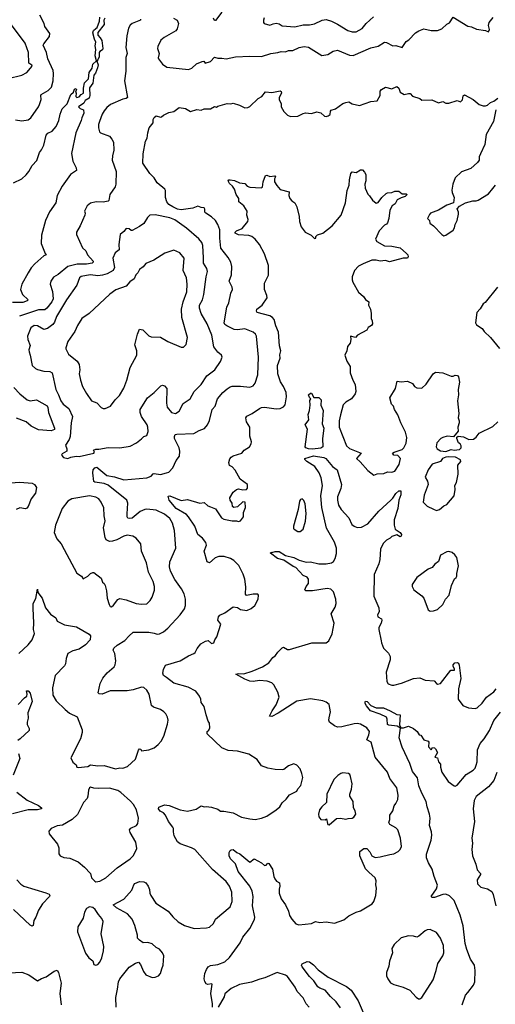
# Model space of a CAD drawing. Extents: x 1954678 to 2060275, y 904822 to 1016299.
# Tile 76 of 256: x 1995264 to 1999830, y 944211 to 953651. Entities that reach past the tile are written whole.
import ezdxf

# ---------------------------------------------------------------- set-up
doc = ezdxf.new("R2010")
doc.units = 0

msp = doc.modelspace()

# ---------------------------------------------------------------- linework, layer by layer
at = {"layer": '0CON20XD'}
for points in [[(1997205, 953723.8), (1997145, 953643.3), (1997135, 953642.5), (1997125.5, 953665.5)], [(1995155, 953087.5), (1995285, 953118.6), (1995332, 953145), (1995383.3, 953205), (1995382.5, 953215), (1995352, 953235), (1995348.9, 953335), (1995316.9, 953425), (1995167.3, 953627.3)], [(1996082.8, 953665), (1996073.3, 953645), (1996074.6, 953605.4), (1996015, 953527.6), (1996013.1, 953513.1), (1996015, 953501.4), (1996038.1, 953478.1), (1996051.5, 953451.5), (1996064, 953375), (1996058.6, 953361.4), (1996033.2, 953346.8), (1996026.5, 953335), (1996026.7, 953293.3), (1996015.7, 953264.3), (1996005.6, 953254.4), (1996018.1, 953218.1), (1996012.4, 953187.6), (1995990.8, 953139.2), (1995975, 953118.6), (1995967.7, 953042.3), (1995935, 952996.2), (1995937.8, 952925), (1995932.4, 952897.6), (1995893.3, 952875), (1995879.1, 952850.9), (1995830, 952815), (1995845, 952800), (1995877.5, 952787.5), (1995880, 952755), (1995860.8, 952710.8), (1995855.3, 952685), (1995803.1, 952565), (1995761.7, 952368.3), (1995774.4, 952295), (1995805, 952230), (1995809.2, 952205), (1995753.1, 952165), (1995672.5, 952055), (1995622.9, 951965), (1995610.8, 951895), (1995552.1, 951807.9), (1995511.2, 951725), (1995474.6, 951585.4), (1995470, 951505), (1995508.8, 951408.8), (1995520, 951395), (1995495, 951386.2), (1995410.2, 951309.8), (1995375, 951272.9), (1995344.3, 951224.3), (1995284.5, 951115), (1995272.2, 951065), (1995290, 951015), (1995346, 950965), (1995336.2, 950955), (1995295, 950937.9), (1995195, 950938.5)], [(1995225, 952691.9), (1995285, 952681.4), (1995345, 952692), (1995370.3, 952709.7), (1995445.6, 952815), (1995453.8, 952836.2), (1995469.1, 952885), (1995466.4, 952925), (1995471.5, 952935), (1995538.9, 952971.1), (1995570.6, 953005), (1995585.7, 953065), (1995590.5, 953135), (1995584.5, 953165), (1995534.7, 953275), (1995521.8, 953335), (1995491.2, 953405), (1995495, 953420), (1995551.3, 953488.7), (1995555, 953516.7), (1995505.6, 953585), (1995498.9, 953615), (1995457.1, 953695)], [(1996424, 953655), (1996423.9, 953646.1), (1996345.4, 953614.6), (1996325, 953597.5), (1996309.7, 953570.3), (1996291.5, 953495), (1996281.9, 953385), (1996295.7, 953325), (1996283.2, 953286.8), (1996283.2, 953156.8), (1996271.9, 953065), (1996298, 952905), (1996287.5, 952895), (1996255, 952888), (1996135, 952836), (1996100.3, 952809.7), (1996075, 952776.7), (1996054.5, 952745.5), (1996028.9, 952675), (1996020, 952645), (1996020, 952615), (1996032, 952575), (1996041.2, 952565), (1996125, 952534), (1996149.2, 952505), (1996164.2, 952475), (1996168.3, 952398.3), (1996154.2, 952345), (1996150.8, 952305), (1996190, 952195), (1996187.3, 952072.7), (1996181.2, 952048.8), (1996129.2, 951975), (1996121.2, 951918.8), (1996115, 951910), (1996065, 951902.5), (1996000, 951905), (1995945, 951891.2), (1995913.3, 951865), (1995887.5, 951815), (1995892.5, 951795), (1995888.8, 951775), (1995845.8, 951675), (1995810, 951615), (1995811.2, 951591.2), (1995867.5, 951465), (1995900, 951435), (1995916.7, 951395), (1995970, 951335), (1995970.6, 951325), (1995959.2, 951315), (1995906.1, 951306.1), (1995815, 951305.8), (1995725, 951284.7), (1995632.2, 951207.8), (1995588.9, 951181.1), (1995564.2, 951145), (1995558.1, 951115), (1995580.5, 951045), (1995585.7, 950975), (1995573.1, 950946.9), (1995525, 950886.2), (1995505, 950869.6), (1995445, 950869.7), (1995262.6, 950807.4)], [(1995995, 953567.5), (1996008, 953575), (1996031.7, 953635), (1996033.1, 953675)], [(1996741.2, 953665), (1996775.7, 953645.7), (1996788, 953615), (1996775.8, 953564.2), (1996763.8, 953545), (1996649.8, 953480.2), (1996618.8, 953455), (1996591.2, 953395), (1996588, 953375), (1996603.8, 953325), (1996593.9, 953286.1), (1996596.7, 953275), (1996634.1, 953224.1), (1996675.9, 953195.9), (1996885, 953171.9), (1996916.9, 953185), (1996962, 953228), (1997015, 953250), (1997032.5, 953252.5), (1997045, 953232.5), (1997095, 953251.2), (1997135, 953292.5), (1997165, 953281.2), (1997205, 953282), (1997245, 953274), (1997335, 953294.4), (1997475, 953300.8), (1997585, 953298.1), (1997675, 953325.6), (1997743, 953337), (1997775, 953345.5), (1997815, 953343.5), (1997845, 953354.4), (1997885, 953355.6), (1997946.8, 953383.2), (1997995, 953394.2), (1998037, 953387), (1998165, 953305.8), (1998223.2, 953316.8), (1998272, 953348), (1998315, 953359.4), (1998430.2, 953310.2), (1998465, 953306.4), (1998635, 953381.4), (1998705, 953395.7), (1998765, 953433.8), (1998785, 953430.8), (1998845, 953400), (1998875, 953402.5), (1998935, 953383.8), (1998975, 953441.2), (1999000.9, 953459.1), (1999064, 953525), (1999095, 953542.9), (1999145, 953562.2), (1999215, 953547.1), (1999275, 953545.8), (1999315.5, 953564.5), (1999365, 953608.8), (1999389.2, 953620.8), (1999425, 953673.3), (1999565, 953589.2), (1999600.9, 953580.9), (1999649.3, 953559.3), (1999735, 953546.2), (1999765, 953533.8), (1999773.6, 953556.4), (1999765.8, 953595), (1999770, 953625), (1999808.3, 953671.7)], [(1997610.3, 953669.7), (1997604, 953645), (1997603.8, 953625), (1997610, 953615), (1997665, 953596.7), (1997697.7, 953612.3), (1997725.8, 953615.8), (1997755, 953611.2), (1997785, 953591.4), (1997906.4, 953583.6), (1997985, 953601.1), (1998045, 953600), (1998095, 953610), (1998166.7, 953645), (1998205, 953651.9), (1998258, 953638), (1998315, 953609.2), (1998415, 953545.6), (1998455.7, 953534.3), (1998495, 953532.9), (1998553.1, 953566.9), (1998590, 953615), (1998661.3, 953678.7)], [(1995203.6, 952086.4), (1995283.6, 952126.4), (1995325.9, 952164.1), (1995353.3, 952195), (1995385, 952252.5), (1995429.5, 952300.5), (1995454.1, 952375.9), (1995475, 952403.3), (1995495, 952446.7), (1995519.7, 952545), (1995535, 952563.8), (1995576.5, 952583.5), (1995615, 952628), (1995641.1, 952685), (1995651.4, 952745), (1995672.5, 952795), (1995719.4, 952845), (1995755, 952932.5), (1995780, 952955), (1995790, 952985), (1995795, 952990), (1995810, 952985), (1995800, 952955), (1995807.5, 952945), (1995803.3, 952915), (1995812.5, 952905), (1995835, 952910), (1995856, 952934), (1995876.2, 952945), (1995875.8, 952995), (1995886.1, 953043.9), (1995924.5, 953085), (1995930.3, 953145), (1995958.9, 953185), (1995966.7, 953223.3), (1996002.5, 953255), (1995990.2, 953305), (1995994.3, 953364.3), (1995989.1, 953400.9), (1995995.3, 953435), (1995981.7, 953465), (1995967.4, 953525), (1995971.5, 953548.5), (1995995, 953567.5)], [(1996345, 948872.5), (1996315, 948867.1), (1996303.1, 948873.1), (1996297.5, 948885), (1996294.5, 948914.5), (1996303.2, 949015), (1996292.5, 949045), (1996115, 949189.2), (1996075, 949203.9), (1995986.7, 949216.7), (1995975, 949223.8), (1995966, 949305), (1995970, 949335), (1995987, 949353), (1996005, 949360.8), (1996100.2, 949280.2), (1996175, 949267.9), (1996265, 949239.1), (1996485, 949258.5), (1996525, 949273.3), (1996545, 949297.1), (1996555, 949300.6), (1996615, 949291.4), (1996675, 949305.7), (1996695, 949314.2), (1996735.6, 949354.4), (1996766, 949425), (1996798, 949465), (1996802, 949515), (1996794.4, 949545), (1996751.5, 949635), (1996749.4, 949655), (1996756.7, 949673.3), (1996771.8, 949678.2), (1996935, 949682.9), (1996988.3, 949711.7), (1997039.7, 949730.3), (1997067.5, 949765), (1997085, 949807.5), (1997112.9, 949915), (1997139.4, 949945), (1997163.1, 950015), (1997215, 950076.9), (1997255, 950112.2), (1997285, 950132.2), (1997305, 950137.3), (1997385, 950138.6), (1997475, 950126), (1997505, 950140.8), (1997524.3, 950165), (1997548.9, 950245), (1997555.5, 950415), (1997537.5, 950615), (1997527.5, 950635), (1997505, 950654.2), (1997425, 950685.5), (1997355, 950676.4), (1997321.7, 950681.7), (1997252.5, 950715), (1997235, 950729.2), (1997227.8, 950745), (1997251.1, 950895), (1997271.4, 950935), (1997291.7, 951028.3), (1997305.7, 951065), (1997302.5, 951085), (1997275.7, 951145), (1997297.5, 951205), (1997299.5, 951285), (1997290.5, 951325), (1997265, 951371.4), (1997195, 951458.8), (1997184.6, 951555), (1997184.6, 951635), (1997166, 951686), (1997143.5, 951725), (1997105, 951761.1), (1997050, 951795), (1997042.9, 951805), (1997042, 951835), (1997035, 951845.8), (1997005, 951849.4), (1996975, 951863.1), (1996927.4, 951842.6), (1996815, 951827.4), (1996780, 951835), (1996734.5, 951855), (1996695, 951879.7), (1996675.8, 951905), (1996664.7, 951945), (1996663.3, 952013.3), (1996657.3, 952027.3), (1996585, 952086.7), (1996556.2, 952135), (1996515, 952176.2), (1996446.9, 952275), (1996449.6, 952365), (1996471.1, 952485), (1996488.1, 952515), (1996492.9, 952565), (1996506, 952615), (1996545, 952662.5), (1996546.2, 952695), (1996555, 952712.5), (1996575, 952728), (1996615, 952716.7), (1996625, 952720), (1996645, 952736.7), (1996695, 952761.2), (1996745, 952770), (1996795, 952807.5), (1996855, 952798.8), (1996905, 952770), (1996965, 952791.2), (1997005, 952783.8), (1997035, 952797.1), (1997095, 952796.2), (1997135, 952817.5), (1997155, 952812.5), (1997167.5, 952822.5), (1997255, 952846.2), (1997290, 952845), (1997315, 952851.2), (1997375, 952832), (1997425, 952806.2), (1997455, 952808), (1997473, 952817), (1997555, 952893.8), (1997590, 952915), (1997625, 952960), (1997685, 952952.5), (1997765, 952970), (1997773.6, 952963.6), (1997776.2, 952945), (1997756, 952905), (1997754.2, 952885), (1997773.8, 952845), (1997773.3, 952815), (1997800.9, 952770.9), (1997835, 952733.8), (1997865, 952724), (1997935, 952726), (1997985, 952752), (1998006.2, 952756.2), (1998065, 952751.2), (1998115, 952767.5), (1998155, 952757.5), (1998190, 952725), (1998205, 952722.5), (1998225, 952727.5), (1998245, 952742.5), (1998247.5, 952775), (1998255, 952782.5), (1998295, 952797.5), (1998365, 952846.2), (1998395, 952856.7), (1998425, 952862.5), (1998455, 952843.8), (1998525, 952829.2), (1998635, 952866.2), (1998695, 952873.3), (1998724, 952925), (1998725.8, 952965), (1998737.1, 952982.9), (1998775, 953003.3), (1998835, 952988.8), (1998885, 953008.8), (1998903.3, 952995), (1998917, 952957), (1998955, 952933.3), (1998995, 952944), (1999012.3, 952942.3), (1999035, 952917.5), (1999105, 952896.7), (1999125, 952880), (1999221.4, 952881.4), (1999285, 952853.3), (1999325, 952866.7), (1999355, 952850), (1999385, 952850), (1999465, 952876.2), (1999495, 952863.8), (1999515, 952882.5), (1999520.5, 952919.5), (1999535, 952930), (1999617, 952887), (1999675, 952836.7), (1999714.1, 952824.1), (1999735, 952824), (1999755, 952831.2), (1999785, 952856.2), (1999815, 952868.8), (1999855, 952897.5)], [(1999836, 952785), (1999810.8, 952675), (1999740.5, 952549.5), (1999728.8, 952455), (1999686.7, 952365), (1999673.8, 952335), (1999676.2, 952305), (1999660, 952280), (1999595.7, 952224.3), (1999505, 952192), (1999444, 952135), (1999422, 952075), (1999411.2, 952015), (1999414, 951995), (1999435.9, 951945.9), (1999427.5, 951895), (1999365, 951874), (1999285, 951823.8), (1999207.5, 951795), (1999196.4, 951783.6), (1999180, 951745), (1999197, 951727), (1999200.7, 951700.7), (1999235.7, 951675.7), (1999315, 951590), (1999335, 951580), (1999355, 951583.8), (1999425.7, 951634.3), (1999436.7, 951655), (1999444.1, 951685.9), (1999463.8, 951725), (1999476.7, 951785), (1999476.4, 951806.4), (1999462.5, 951837.5), (1999487, 951863), (1999544.2, 951895.8), (1999615, 951912.9), (1999647.1, 951912.9), (1999665, 951921.2), (1999765, 951980), (1999805, 952032.5), (1999832.5, 952065)], [(1996785, 945002.5), (1996845, 944965.6), (1996937.9, 944937.9), (1997057, 944943), (1997085, 944952), (1997123.8, 944985), (1997145, 945026), (1997286.2, 945145), (1997304.1, 945195.9), (1997300, 945285), (1997277.1, 945345), (1997245, 945389.2), (1997115, 945504), (1996945, 945694), (1996915, 945710.6), (1996805, 945748.1), (1996778, 945768), (1996747.1, 945825), (1996739.2, 945865), (1996742, 945895), (1996735, 945910), (1996692.9, 945965), (1996664.4, 946025), (1996645, 946045.6), (1996613.9, 946063.9), (1996595.8, 946085), (1996599.2, 946100.8), (1996655, 946122.5), (1996697.9, 946117.9), (1996805, 946076.2), (1996875, 946061.2), (1996958.8, 946081.2), (1997005, 946114), (1997035, 946104), (1997055, 946108), (1997105, 946101.4), (1997165, 946081.2), (1997192.1, 946062.1), (1997225, 946062.9), (1997315, 946045.6), (1997395, 946005.6), (1997475, 945987.5), (1997525, 945982.2), (1997585, 945994.2), (1997636.7, 946015), (1997725, 946074), (1997760, 946105), (1997785, 946143.3), (1997823.2, 946176.8), (1997855, 946220), (1997923.8, 946255), (1997932.9, 946277.1), (1997961.7, 946308.3), (1997980.8, 946385), (1997974.1, 946424.1), (1997955, 946470), (1997925, 946503.3), (1997895, 946516.7), (1997845, 946498), (1997798.3, 946461.7), (1997785, 946458), (1997715, 946461.4), (1997645, 946473.8), (1997585.9, 946495.9), (1997545, 946558), (1997465, 946610), (1997355, 946636.9), (1997265, 946644.4), (1997205, 946670.6), (1997063.8, 946805), (1997062.5, 946825), (1997079.3, 946840.7), (1997089.3, 946860.7), (1997086.2, 946905), (1997074.1, 946924.1), (1997053.8, 946985), (1997033.8, 947065), (1997006.7, 947105), (1997002, 947135), (1996988.8, 947165), (1996955, 947213.3), (1996881.4, 947251.4), (1996745, 947290.9), (1996675, 947343.3), (1996645, 947362.2), (1996637.1, 947385), (1996645, 947421.9), (1996665, 947460.8), (1996805.5, 947504.5), (1996885, 947552), (1996935, 947573.3), (1996947.3, 947582.7), (1996967.7, 947622.3), (1997003, 947667), (1997048.3, 947691.7), (1997075, 947700), (1997105, 947670), (1997126.7, 947675), (1997136.1, 947703.9), (1997155.9, 947734.1), (1997196.2, 947855), (1997166, 947895), (1997173.4, 947926.6), (1997185, 947941.2), (1997235, 947963.8), (1997315, 948020), (1997355, 948015.8), (1997385, 947995.6), (1997445, 947985.7), (1997485, 948004.2), (1997520.8, 948035), (1997553.8, 948095), (1997557.5, 948135), (1997551.7, 948141.7), (1997505, 948143.3), (1997441.7, 948131.7), (1997433.3, 948143.3), (1997435.8, 948214.2), (1997425, 948287.5), (1997410, 948335), (1997367.6, 948417.6), (1997319.4, 948465), (1997288, 948485), (1997227.1, 948502.9), (1997175, 948503.5), (1997139.8, 948490.2), (1997085, 948443.8), (1997065, 948453.8), (1997035.8, 948555), (1997057.3, 948612.7), (1997049.7, 948639.7), (1997019.7, 948679.7), (1996975, 948713.8), (1996944.4, 948795), (1996885, 948885.7), (1996865, 948906.7), (1996766.9, 948965), (1996698.9, 949045), (1996688.3, 949081.7), (1996705, 949086.9), (1996815, 949042.5), (1996875, 949050), (1996995, 949015.7), (1997035, 949022), (1997071.2, 948991.2), (1997095, 948981.2), (1997145, 948962.5), (1997202, 948875), (1997225, 948861.4), (1997305, 948846.2), (1997345, 948847.5), (1997365, 948840), (1997385, 948847.5), (1997413.3, 948885), (1997412.5, 948925), (1997432.5, 948975), (1997430, 949025), (1997405, 949026.7), (1997355, 948980), (1997320, 948975), (1997307.5, 948985), (1997303.8, 949015), (1997283.3, 949045), (1997280, 949065), (1997315, 949122.5), (1997344.1, 949145.9), (1997365, 949153.3), (1997406.4, 949143.6), (1997443, 949147), (1997451.7, 949158.3), (1997450, 949195), (1997381.2, 949245), (1997331.7, 949331.7), (1997305, 949363.3), (1997277.7, 949377.7), (1997272, 949405), (1997280, 949440), (1997293.3, 949455), (1997315, 949468.6), (1997396.7, 949495), (1997420, 949525), (1997468.8, 949555), (1997485.9, 949584.1), (1997488, 949605), (1997473.6, 949656.4), (1997474, 949745), (1997440.8, 949795), (1997433.8, 949835), (1997445, 949848.8), (1997495.6, 949874.4), (1997565, 949924.2), (1997585, 949931.9), (1997615, 949934.3), (1997725, 949918.8), (1997765, 949923.8), (1997795, 949938.8), (1997812.7, 949957.3), (1997825.6, 950034.4), (1997822.9, 950075), (1997797.8, 950135), (1997768.3, 950178.3), (1997741.5, 950255), (1997738.2, 950335), (1997764.1, 950404.1), (1997762.4, 950437.6), (1997770, 950475), (1997759.1, 950525), (1997748.2, 950655), (1997721.8, 950715), (1997705.6, 950775), (1997690.8, 950795), (1997665, 950810.6), (1997545, 950843.8), (1997536.2, 950855), (1997540.8, 950875), (1997590.8, 950915), (1997639.2, 950985), (1997638, 951005), (1997613.8, 951065), (1997614, 951125), (1997652.5, 951202.5), (1997652, 951295), (1997614, 951405), (1997565.8, 951495.8), (1997525, 951546.2), (1997492.7, 951572.7), (1997465, 951582), (1997365, 951588.1), (1997331.2, 951605), (1997331.2, 951615), (1997346, 951625), (1997399.7, 951650.3), (1997454, 951715), (1997456, 951735), (1997444, 951775), (1997448.8, 951815), (1997416.7, 951865), (1997368.8, 951905), (1997366.7, 951935), (1997342, 951975), (1997326.7, 952025), (1997306, 952056), (1997279.5, 952079.5), (1997266.7, 952105), (1997272.5, 952115), (1997285, 952116), (1997325, 952108.8), (1997375, 952086), (1997425, 952080), (1997446.7, 952055), (1997475, 952043.8), (1997580.7, 952039.3), (1997593.8, 952046.2), (1997600.8, 952095), (1997622.3, 952157.7), (1997635, 952160), (1997665, 952147.5), (1997713, 952153), (1997720, 952145), (1997711.2, 952125), (1997710.8, 952095), (1997732.1, 952062.1), (1997765, 952021.2), (1997850, 952000), (1997848.8, 951965), (1997858.8, 951935), (1997875, 951912.5), (1997905.9, 951895.9), (1997926, 951855), (1997947.1, 951765), (1997949.2, 951715), (1997967.5, 951665), (1998005, 951614), (1998062.5, 951585), (1998095, 951553.3), (1998106.7, 951555), (1998108.3, 951571.7), (1998121.7, 951588.3), (1998174.4, 951605.6), (1998265, 951674.4), (1998348.9, 951775), (1998390.5, 951895), (1998406.2, 952013.8), (1998426.2, 952063.8), (1998430.6, 952115), (1998444.3, 952175), (1998455, 952193.3), (1998495, 952186), (1998535, 952210), (1998555, 952210), (1998575, 952190), (1998586, 952165), (1998586, 952105), (1998576.2, 952075), (1998580, 952035), (1998606.4, 951976.4), (1998621.7, 951961.7), (1998650.3, 951920.3), (1998685, 951892.5), (1998705, 951896.7), (1998740, 951945), (1998780.8, 951985), (1998795, 951991.5), (1998837.4, 951992.6), (1998866.7, 952006.7), (1998905, 952007.5), (1998935, 951980), (1998975, 951980), (1998982.5, 951975), (1998965, 951954.3), (1998926.8, 951943.2), (1998887.7, 951922.3), (1998870, 951885), (1998840, 951865), (1998818.8, 951825), (1998808, 951745), (1998795, 951702.5), (1998785, 951688.8), (1998765, 951680), (1998715, 951626.7), (1998681.2, 951545), (1998693.3, 951525), (1998765, 951482), (1998835, 951480.8), (1998915, 951462), (1998977.8, 951407.8), (1998989.2, 951395), (1998993.9, 951376.1), (1998986.7, 951363.3), (1998945, 951365.6), (1998815, 951328), (1998775, 951341.2), (1998724.3, 951335.7), (1998685, 951345.5), (1998645, 951346.4), (1998560.4, 951309.6), (1998515, 951287.5), (1998478.1, 951245), (1998456.9, 951185), (1998456.8, 951156.8), (1998462.9, 951135), (1998515, 951038.8), (1998565, 950996.2), (1998585, 950966.7), (1998617, 950947), (1998614, 950915), (1998632, 950875), (1998639.2, 950835), (1998638, 950785), (1998649.2, 950765), (1998650.8, 950735), (1998641.2, 950718.8), (1998610.5, 950699.5), (1998595, 950672.5), (1998507.5, 950625), (1998486.1, 950603.9), (1998440, 950615), (1998442.5, 950585), (1998435, 950550), (1998412.3, 950517.7), (1998403.3, 950475), (1998386.2, 950435), (1998405, 950377.5), (1998437, 950327), (1998435.8, 950265), (1998461.4, 950195), (1998484.5, 950154.5), (1998490.8, 950085), (1998485, 950063.3), (1998449.2, 950015), (1998395, 949984.4), (1998370.5, 949959.5), (1998342.9, 949862.9), (1998330, 949805), (1998330.6, 949745), (1998400, 949565), (1998429.8, 949539.8), (1998542.5, 949495), (1998496, 949445), (1998533.1, 949413.1), (1998605, 949328), (1998665, 949284), (1998695, 949295.6), (1998760, 949300), (1998795, 949315.7), (1998835, 949313.3), (1998865, 949322.9), (1998908.2, 949385), (1998918.5, 949445), (1998895, 949471.4), (1998856.7, 949475), (1998843.3, 949495), (1998857.5, 949505), (1998935, 949528.5), (1998950.5, 949545), (1998975, 949591.2), (1998981.8, 949645), (1998966.5, 949695), (1998921.5, 949785), (1998895, 949861.2), (1998862.2, 949912.2), (1998851.2, 949945), (1998833.3, 949965), (1998816.7, 950025), (1998871.2, 950115), (1998887.5, 950185), (1998925, 950180), (1998986.7, 950186.7), (1999035, 950161.2), (1999054.1, 950134.1), (1999075, 950120), (1999125, 950116.7), (1999167.5, 950155), (1999232.5, 950255), (1999255, 950272.5), (1999325, 950266.2), (1999405, 950233.3), (1999426, 950234), (1999445, 950243.3), (1999468.3, 950238.3), (1999476.2, 950226.2), (1999486.2, 950175), (1999473.8, 950105), (1999476.2, 950055), (1999465.8, 949995), (1999480, 949875), (1999473.3, 949835), (1999482.5, 949805), (1999482.5, 949785), (1999470, 949745), (1999472.5, 949705), (1999427, 949653), (1999366.7, 949656.7), (1999325, 949646), (1999305.9, 949634.1), (1999269.2, 949595), (1999262.5, 949555), (1999271.2, 949535), (1999305, 949518.2), (1999355, 949511.2), (1999405, 949530), (1999435, 949523.3), (1999485, 949530.8), (1999503.3, 949545), (1999502.5, 949565), (1999493, 949583), (1999477.5, 949595), (1999460, 949635), (1999461.7, 949648.3), (1999472.5, 949657.5), (1999525, 949652.5), (1999575, 949626.7), (1999620, 949630), (1999645, 949647.5), (1999675, 949687.5), (1999805, 949751.2), (1999855, 949796)], [(1995725, 949443.3), (1995755, 949457.5), (1995805, 949466.7), (1995835, 949461.4), (1995977.5, 949495), (1995983.3, 949505), (1995972.5, 949525), (1995995, 949533.8), (1996025, 949532.9), (1996115, 949549.5), (1996225, 949547.3), (1996325, 949562.2), (1996386.7, 949595), (1996435, 949631.2), (1996455, 949653.8), (1996485, 949663.3), (1996498.8, 949701.2), (1996494.3, 949745), (1996487.5, 949765), (1996435, 949846.7), (1996420, 949885), (1996420.8, 949915), (1996490.8, 950025), (1996554, 950075), (1996618.3, 950141.7), (1996635, 950145.7), (1996655, 950140.8), (1996676.9, 950115), (1996672.3, 949975), (1996681.1, 949935), (1996721.2, 949885), (1996760, 949875), (1996795, 949896.2), (1996835, 949970), (1996902, 950015), (1996939.4, 950085), (1997005.9, 950154.1), (1997060, 950235), (1997137, 950293), (1997190.8, 950375), (1997206.7, 950415), (1997202.5, 950435), (1997165, 950462), (1997128.8, 950515), (1997108.9, 950625), (1997064.6, 950734.6), (1997006.2, 950835), (1996989.2, 950885), (1996991.2, 950915), (1997018.5, 950965), (1997032.1, 951015), (1997053.7, 951186.3), (1997067.8, 951235), (1997062.2, 951265), (1997027.3, 951315), (1997027.7, 951367.7), (1997022.6, 951485), (1997013, 951513), (1996985, 951550.8), (1996865, 951651.9), (1996755, 951730.8), (1996705, 951751.2), (1996565, 951780), (1996515, 951776.7), (1996491.2, 951755), (1996455, 951696.2), (1996415, 951668), (1996345, 951629.2), (1996335, 951630), (1996315, 951645.6), (1996285, 951648.8), (1996265, 951621.2), (1996229.5, 951590.5), (1996215.6, 951494.4), (1996220.5, 951445), (1996180.8, 951415), (1996158.6, 951365), (1996174.5, 951275), (1996161.9, 951245), (1996105, 951214.7), (1996058.4, 951201.6), (1996015, 951195.9), (1995945, 951203.6), (1995907.1, 951197.1), (1995855, 951188.6), (1995837.5, 951175), (1995811.9, 951105), (1995712.7, 950965), (1995618.5, 950805), (1995599.7, 950750.3), (1995582.6, 950727.4), (1995529.8, 950690.2), (1995495, 950679.4), (1995435, 950716.7), (1995402.2, 950717.8), (1995372.2, 950695), (1995340.9, 950615), (1995342.5, 950585), (1995364.1, 950525.9), (1995351.9, 950485), (1995354.4, 950465), (1995366, 950435), (1995385, 950336.7), (1995415.7, 950305.7), (1995435.6, 950295.6), (1995495, 950279.4), (1995555, 950276.7), (1995575.4, 950265.4), (1995610, 950105), (1995637.5, 950055), (1995659.1, 949995), (1995680.6, 949965), (1995735, 949921.9), (1995770.6, 949845), (1995759.4, 949785), (1995749.1, 949655), (1995740, 949625), (1995705, 949570), (1995716.7, 949535), (1995716.7, 949515), (1995671.9, 949488.1), (1995666.2, 949475), (1995685, 949453.3), (1995725, 949443.3)], [(1996085, 949923.3), (1996135, 949946.7), (1996180, 950005), (1996222.4, 950047.6), (1996263, 950117), (1996294.3, 950195), (1996325.7, 950315), (1996388.1, 950435), (1996389.4, 950475), (1996369.4, 950535), (1996395.8, 950635), (1996415, 950683.8), (1996445, 950678.6), (1996505, 950620), (1996525, 950609.2), (1996615, 950607.1), (1996685, 950564.2), (1996815, 950510), (1996838.3, 950511.7), (1996863.6, 950536.4), (1996876, 950605), (1996821.9, 950795), (1996818.5, 950875), (1996834, 950946), (1996869.8, 951040.2), (1996873.3, 951115), (1996864.3, 951175), (1996832.9, 951245), (1996842.5, 951365), (1996801.2, 951415), (1996745, 951440), (1996658.8, 951411.2), (1996553.4, 951346.6), (1996475, 951312.9), (1996448.3, 951281.7), (1996413.5, 951255), (1996399.5, 951225), (1996380, 951205), (1996362, 951165), (1996321.8, 951138.2), (1996285, 951096), (1996188.7, 951061.3), (1996129.8, 951020.2), (1995932, 950835), (1995860, 950785), (1995820.8, 950719.2), (1995795, 950662), (1995725.7, 950565), (1995706.2, 950505), (1995708.8, 950495), (1995732, 950445), (1995815.4, 950375.4), (1995834.2, 950345), (1995840.8, 950295), (1995834.2, 950255), (1995849.2, 950195), (1995868, 950135), (1995905, 950066.2), (1995955, 949998), (1996005, 949977.5), (1996045, 949933.3), (1996065, 949923.8), (1996085, 949923.3)], [(1999851.2, 951085), (1999731.2, 950938.8), (1999713.8, 950925), (1999685, 950880), (1999651.2, 950845), (1999640, 950745), (1999647.5, 950725), (1999705, 950691.2), (1999722.6, 950662.6), (1999784.6, 950604.6), (1999869.1, 950499.1)], [(1995208.9, 950125), (1995264.6, 950065), (1995335, 950005.5), (1995365, 949997.5), (1995425, 950007.5), (1995527.2, 949947.2), (1995535, 949932.5), (1995539.4, 949885), (1995600, 949735), (1995599.1, 949720.9), (1995565, 949708.6), (1995445, 949720), (1995375, 949753.1), (1995328, 949795), (1995235, 949831.2)], [(1998075, 949534), (1998035, 949537.1), (1998012.5, 949545), (1998004.3, 949555), (1998027.1, 949725), (1998004.3, 949765), (1998040, 949815), (1998034.3, 949865), (1998047.5, 949905), (1998053.9, 949956.1), (1998050.7, 949999.3), (1998060, 950015), (1998045, 950030), (1998037.5, 950055), (1998055, 950070), (1998065, 950070), (1998087.5, 950027.5), (1998135, 950030), (1998156.6, 950006.6), (1998155.8, 949955), (1998177.8, 949905), (1998168, 949775), (1998184.2, 949735), (1998170, 949635), (1998174.5, 949555), (1998155, 949541.4), (1998075, 949534)], [(1998236.4, 946956.4), (1998248.1, 947015), (1998235, 947086), (1998207.6, 947107.6), (1998175, 947121.1), (1998055, 947140.8), (1997924.2, 947115.8), (1997745, 947000.6), (1997685, 946970.8), (1997663.6, 946973.6), (1997687.1, 947025), (1997727.1, 947082.9), (1997754.2, 947155), (1997742.5, 947205), (1997703.8, 947275), (1997685, 947292), (1997640, 947310), (1997565, 947315.5), (1997505, 947305.6), (1997475, 947310.5), (1997425, 947326.7), (1997340, 947375), (1997365, 947381.4), (1997415, 947380.8), (1997496.4, 947403.6), (1997595.7, 947445), (1997655.6, 947485), (1997695, 947536), (1997720, 947555), (1997742.3, 947587.7), (1997785, 947630), (1997795, 947633.3), (1997835, 947612.5), (1997855, 947612.5), (1998070, 947675), (1998205, 947677.5), (1998232.5, 947695), (1998265, 947763.8), (1998281.8, 947865), (1998254, 947955), (1998292.9, 948017.1), (1998300.9, 948055), (1998297.8, 948095), (1998277.1, 948165), (1998250.3, 948190.3), (1998215, 948197.5), (1998074.3, 948174.3), (1998010, 948175), (1998002.5, 948185), (1998014, 948215), (1998036, 948245), (1998035, 948287.5), (1998022.5, 948305), (1997985, 948323.3), (1997915, 948397.5), (1997888.1, 948408.1), (1997798.3, 948468.3), (1997738.8, 948485), (1997672.5, 948535), (1997673.8, 948546.2), (1997685, 948542.5), (1997715, 948551.4), (1997755, 948550.9), (1997814.6, 948514.6), (1997894.6, 948494.6), (1997948.3, 948468.3), (1998015, 948451.2), (1998055, 948451.8), (1998135.4, 948435.4), (1998205, 948432.7), (1998256.2, 948445), (1998277.1, 948455), (1998293.1, 948485), (1998306.1, 948533.9), (1998304.5, 948585), (1998285, 948642.5), (1998210.8, 948775), (1998165.7, 948975), (1998155.5, 949085), (1998169.6, 949185), (1998157.4, 949257.4), (1998140.5, 949305), (1998097.9, 949367.9), (1998020, 949415), (1998001.2, 949435), (1998001.2, 949445), (1998085, 949468.3), (1998185, 949453.2), (1998201.9, 949445), (1998267.8, 949367.8), (1998312.5, 949335), (1998353.8, 949193.8), (1998346.2, 949155), (1998314.4, 949075), (1998313.5, 949045), (1998325.4, 948995.4), (1998350, 948955), (1998423.8, 948875), (1998452.1, 948812.1), (1998475, 948794), (1998505, 948782), (1998545, 948784.2), (1998605, 948817.5), (1998711.3, 948938.7), (1998827.1, 949045), (1998847.6, 949062.4), (1998875, 949108.6), (1998905, 949133.8), (1998922.5, 949132.5), (1998921.4, 949095), (1998903.3, 949045), (1998895, 948963.3), (1998859.2, 948855), (1998857.5, 948805), (1998867.7, 948767.7), (1998915, 948733.8), (1998930, 948715), (1998925, 948700), (1998915, 948694), (1998885, 948710.8), (1998835, 948696), (1998821.4, 948678.6), (1998785, 948659.2), (1998752.8, 948627.2), (1998728.6, 948575), (1998722, 948475), (1998712, 948435), (1998667, 948333), (1998663.1, 948125), (1998712.1, 948012.1), (1998714.2, 947975), (1998700, 947945), (1998701.2, 947925), (1998736, 947906), (1998741.2, 947895), (1998734.3, 947865), (1998713.1, 947825), (1998710.6, 947805), (1998734.3, 947695), (1998735.8, 947675), (1998756, 947625), (1998805, 947576), (1998820, 947545), (1998820.8, 947515), (1998782.5, 947395), (1998788, 947305), (1998802.1, 947282.1), (1998835, 947271.2), (1998855, 947271.2), (1998928.8, 947291.2), (1999045, 947333.3), (1999105, 947340), (1999155, 947320), (1999241.7, 947311.7), (1999263.8, 947285), (1999275, 947280), (1999302.5, 947285), (1999404.1, 947415.9), (1999436.7, 947413.3), (1999438.8, 947425), (1999423.9, 947453.9), (1999426.2, 947465), (1999442.5, 947485), (1999465, 947486.7), (1999475, 947480), (1999482.7, 947462.7), (1999500, 947335), (1999475.4, 947235), (1999472.9, 947135), (1999517, 947077), (1999572.5, 947052.5), (1999635, 947045.8), (1999655, 947052.9), (1999705, 947099.2), (1999745.6, 947155), (1999815, 947205.6), (1999838.1, 947235)], [(1999265, 948946.7), (1999295, 948953.3), (1999335, 948990), (1999365, 949002.5), (1999433.9, 949086.1), (1999443.9, 949146.1), (1999440, 949185), (1999456.4, 949213.6), (1999474, 949295), (1999470.7, 949379.3), (1999497.5, 949415), (1999495, 949430), (1999446, 949456), (1999385, 949461.1), (1999353.8, 949456.2), (1999323.3, 949445), (1999303.6, 949416.4), (1999225, 949388.8), (1999184.4, 949335), (1999157.5, 949265), (1999179.2, 949225), (1999184.1, 949195.9), (1999147.7, 949092.3), (1999137.5, 949025), (1999176.4, 948986.4), (1999235, 948956.7), (1999265, 948946.7)], [(1995175, 949210.6), (1995265, 949215.6), (1995385, 949207.1), (1995406, 949195), (1995426.7, 949165), (1995415, 949112.5), (1995374.3, 949055.7), (1995346.1, 948983.9), (1995333, 948967), (1995319.3, 948960.7), (1995265, 948970.8), (1995231.2, 948955)], [(1996145, 948022.5), (1996165, 948036.7), (1996207.3, 948092.7), (1996225, 948100), (1996285, 948088), (1996383.9, 948053.9), (1996435, 948048), (1996485, 948051.2), (1996517.9, 948082.1), (1996536.6, 948113.4), (1996558.3, 948181.7), (1996558.5, 948215), (1996545.4, 948265.4), (1996502.2, 948355), (1996482.1, 948442.1), (1996434.2, 948555), (1996426, 948625), (1996380.9, 948680.9), (1996349.7, 948699.7), (1996295, 948707.5), (1996265, 948700), (1996195.3, 948664.7), (1996155, 948651.8), (1996125, 948647.5), (1996095.4, 948665.4), (1996086.1, 948686.1), (1996070.4, 948779.6), (1996084.3, 948845), (1996074.5, 948894.5), (1996071.7, 948971.7), (1996047.1, 949025), (1996025, 949056), (1995995, 949074.4), (1995934.2, 949085.8), (1995765, 949056.2), (1995725.9, 949034.1), (1995671.2, 948965), (1995607.1, 948805), (1995594.2, 948735), (1995622, 948675), (1995662, 948625), (1995692.7, 948572.7), (1995814.1, 948344.1), (1995857.5, 948315), (1995875, 948290), (1995917.5, 948315), (1995945, 948342.5), (1995965, 948350), (1995975, 948350), (1996045, 948297.5), (1996059.3, 948259.3), (1996075, 948246.7), (1996085.8, 948225), (1996098.6, 948175), (1996104.2, 948105), (1996123, 948043), (1996134.1, 948024.1), (1996145, 948022.5)], [(1997955, 948743.3), (1997986.7, 948765), (1998007.7, 948842.3), (1998013.3, 948915), (1998005, 949010), (1997990.7, 949040.7), (1997975, 949056.7), (1997960.7, 949049.3), (1997951.2, 949035), (1997938.8, 948955), (1997893.8, 948795), (1997893.6, 948773.6), (1997900, 948765), (1997935, 948743.3), (1997955, 948743.3)], [(1995257.1, 947575), (1995345, 947657.1), (1995384.7, 947705.3), (1995406.2, 947765), (1995395.5, 947805), (1995400, 947865), (1995392.2, 948007.8), (1995394.5, 948055), (1995419.2, 948100.8), (1995435, 948190), (1995438.3, 948158.3), (1995480, 948105), (1995512.2, 948012.2), (1995560.2, 947950.2), (1995610, 947915), (1995624.1, 947884.1), (1995695, 947850), (1995809.5, 947829.5), (1995930.5, 947760.5), (1995944, 947745), (1995940, 947705), (1995895, 947656.7), (1995835, 947616.2), (1995775, 947600), (1995726.7, 947575), (1995710, 947525), (1995703.8, 947475), (1995694.1, 947455.9), (1995605, 947362.5), (1995579.4, 947245), (1995583.1, 947175), (1995615, 947120.8), (1995701.7, 947038.3), (1995741.2, 947001.2), (1995815, 946966.2), (1995865, 946842.5), (1995864.5, 946815.5), (1995849.2, 946755), (1995754, 946575), (1995775, 946532.5), (1995806.4, 946506.4), (1995813.6, 946483.6), (1995825, 946480), (1995919.3, 946490.7), (1995945, 946507.5), (1996015, 946498), (1996075, 946500), (1996185, 946467.5), (1996225, 946477.5), (1996255, 946476.2), (1996297.7, 946492.3), (1996375, 946562.5), (1996404.2, 946645.8), (1996415, 946660), (1996426.4, 946656.4), (1996435, 946640), (1996505, 946651.2), (1996555, 946669.2), (1996595, 946702), (1996621.4, 946735), (1996647, 946783), (1996683.2, 946896.8), (1996690, 946935), (1996684, 946965), (1996666, 946995), (1996648.8, 947015), (1996615, 947035.8), (1996549.7, 947059.7), (1996528.8, 947075), (1996505.7, 947185), (1996485, 947221.2), (1996456.8, 947246.8), (1996435, 947250.8), (1996352.5, 947225), (1996295, 947215.5), (1996133.9, 947216.1), (1996055, 947185.8), (1996027.7, 947187.7), (1996016.4, 947196.4), (1996036.9, 947285), (1996063.8, 947336.2), (1996105, 947387.5), (1996170, 947445), (1996181.2, 947465), (1996186.2, 947505), (1996176.2, 947575), (1996161.2, 947605), (1996168.8, 947625), (1996201.2, 947655), (1996275, 947700), (1996313.8, 947745), (1996355, 947780), (1996505, 947778.1), (1996555, 947768.6), (1996585, 947760), (1996605, 947762), (1996645, 947782), (1996685, 947815.8), (1996805, 947946), (1996845, 948003.8), (1996854.4, 948035), (1996856.9, 948095), (1996842.2, 948145), (1996817.8, 948195), (1996752.9, 948285), (1996713.1, 948365), (1996701.1, 948405), (1996705.6, 948454.4), (1996764.3, 948585), (1996750.9, 948755), (1996729.6, 948825), (1996705, 948867.8), (1996655, 948908.8), (1996575, 948947.3), (1996485, 948959.1), (1996465, 948956.2), (1996420, 948935), (1996345, 948872.5)], [(1999205, 947980), (1999235, 947983.3), (1999275, 947996.2), (1999325, 948043.8), (1999352, 948095), (1999385.6, 948135), (1999410, 948225), (1999439.3, 948290.7), (1999455, 948302.5), (1999460, 948315), (1999459.3, 948340.7), (1999476.2, 948415), (1999458.8, 948495), (1999441.2, 948521.2), (1999415, 948543.3), (1999385, 948553.3), (1999365, 948550), (1999305, 948516.7), (1999283.8, 948456.2), (1999249.1, 948430.9), (1999225, 948400), (1999185, 948382), (1999076.6, 948303.4), (1999032, 948235), (1999032, 948215), (1999048.8, 948185), (1999125, 948128), (1999144.4, 948104.4), (1999185, 947992.5), (1999205, 947980)], [(1995250, 947085), (1995310.5, 947149.5), (1995333.6, 947166.4), (1995336.4, 947183.6), (1995330, 947215), (1995346.7, 947215), (1995363.8, 947195), (1995383.3, 947115), (1995343.9, 947003.9), (1995344.2, 946955), (1995334.6, 946914.6), (1995334.6, 946894.6), (1995356, 946855), (1995356.2, 946835), (1995268.8, 946755), (1995245, 946740)], [(1999512.2, 944205), (1999545, 944298.8), (1999564.3, 944325), (1999618.8, 944395), (1999631.5, 944425), (1999636.4, 944535), (1999628.5, 944585), (1999592.5, 944645), (1999557.5, 944735), (1999541.2, 944795), (1999522.6, 944962.6), (1999493.3, 945065), (1999435, 945206), (1999390.6, 945250.6), (1999355, 945267.3), (1999325, 945264.5), (1999245, 945234.2), (1999224.2, 945234.2), (1999212.5, 945245), (1999265, 945316.7), (1999274.1, 945354.1), (1999242.3, 945435), (1999222.9, 945505), (1999186.9, 945566.9), (1999170.5, 945615), (1999170.5, 945649.5), (1999187.6, 945707.6), (1999213.2, 945785), (1999218.9, 945831.1), (1999217.2, 945865), (1999198.4, 945925), (1999203.4, 945995), (1999198.9, 946035), (1999174.5, 946105), (1999167.1, 946155), (1999125, 946233.8), (1999095, 946306.2), (1999082.1, 946382.1), (1999035, 946442.5), (1999008, 946518), (1998934.5, 946675), (1998905.7, 946765.7), (1998918, 946858), (1998888.2, 946878.2), (1998807.6, 946887.6), (1998795, 946894.2), (1998791.4, 946945), (1998784, 946965), (1998725, 946994), (1998632.5, 947025), (1998593, 947073), (1998580, 947095), (1998580.7, 947109.3), (1998585, 947115.7), (1998598.8, 947115), (1998636.2, 947075), (1998685, 947054), (1998755, 947052.7), (1998820, 947025), (1998885, 946988.1), (1998917.5, 946985), (1998908.9, 946888.9), (1998921.4, 946861.4), (1998947.3, 946862.7), (1998995, 946877.5), (1999045, 946854), (1999078.8, 946825), (1999100, 946795), (1999115, 946790), (1999142.5, 946745), (1999185, 946732.5), (1999190, 946725), (1999188.3, 946678.3), (1999215, 946650), (1999228.3, 946671.7), (1999245, 946668.8), (1999255, 946660), (1999273.3, 946625), (1999250, 946580), (1999275, 946572.5), (1999283.3, 946535), (1999305, 946512.5), (1999304.3, 946485), (1999315.6, 946435), (1999375.6, 946345.6), (1999434.1, 946304.1), (1999445, 946302), (1999465, 946312.5), (1999549.4, 946415), (1999618.5, 946455), (1999635.3, 946474.7), (1999644.7, 946505), (1999654.2, 946535.8), (1999658.3, 946651.7), (1999685, 946710.6), (1999721.9, 946755), (1999774.4, 946835), (1999815, 946933.3), (1999878.5, 947011.5)], [(1997113.9, 944183.9), (1997116.2, 944215), (1997099.2, 944315), (1997113.3, 944403.3), (1997105, 944408), (1997071.7, 944401.7), (1997055, 944408), (1997040.3, 944430.3), (1997036.4, 944456.4), (1997042, 944505), (1997057.4, 944545), (1997075, 944569.4), (1997095, 944583.2), (1997166.9, 944593.1), (1997235, 944618.5), (1997279.5, 944660.5), (1997379.3, 944800.7), (1997407.7, 944855), (1997473.1, 944936.9), (1997517.5, 945025), (1997520, 945045), (1997498.7, 945155), (1997505.4, 945245), (1997496, 945296), (1997474.7, 945344.7), (1997362.1, 945485), (1997336.5, 945556.5), (1997287.1, 945605), (1997275.8, 945635), (1997274.2, 945665), (1997283.3, 945685), (1997295, 945692), (1997315, 945693.8), (1997347.3, 945667.3), (1997378.8, 945655), (1997472.5, 945575), (1997515, 945606.2), (1997585, 945568.8), (1997615, 945540.8), (1997630, 945545), (1997645, 945562.5), (1997655, 945560), (1997692.5, 945505), (1997702.9, 945435), (1997712.6, 945412.6), (1997730.9, 945390.9), (1997756.6, 945376.6), (1997762.1, 945345), (1997754.6, 945314.6), (1997755, 945277.5), (1997773.2, 945223.2), (1997815.4, 945165.4), (1997843.9, 945103.9), (1997853.8, 945063.8), (1997875, 945028), (1997915, 944984), (1997945, 944972.9), (1998065, 944984.3), (1998105, 945006.2), (1998145, 944996.2), (1998205, 945000), (1998285, 944988.8), (1998375, 945020.8), (1998425, 945059.4), (1998495, 945094.4), (1998535, 945105.8), (1998646.2, 945175), (1998664, 945195), (1998684.4, 945255), (1998690, 945325), (1998684.1, 945355.9), (1998686, 945395), (1998678, 945425), (1998615, 945477.5), (1998585, 945510.8), (1998530, 945635), (1998528.8, 945675), (1998566.4, 945703.6), (1998595, 945706.2), (1998625, 945673.8), (1998644.2, 945635), (1998675, 945618.1), (1998725, 945624.5), (1998818.6, 945648.6), (1998857, 945653), (1998897.5, 945675), (1998917.5, 945695), (1998930, 945725), (1998920, 945805), (1998893.3, 945885), (1998875, 945903.3), (1998816.1, 945936.1), (1998808.8, 945955), (1998815.9, 945984.1), (1998816, 946025), (1998845, 946066.7), (1998860, 946115), (1998876, 946135), (1998894.2, 946175.8), (1998897.5, 946215), (1998885.6, 946285.6), (1998816, 946375), (1998795, 946437.5), (1998675, 946581.2), (1998639.5, 946725), (1998595.5, 946745), (1998616.1, 946795), (1998620.6, 946825), (1998595, 946862), (1998535, 946897.5), (1998505, 946902.5), (1998475, 946900.8), (1998355, 946870.8), (1998315, 946868), (1998285, 946881.2), (1998236.7, 946915), (1998232, 946935), (1998236.4, 946956.4)], [(1995254, 946615), (1995266.4, 946566.4), (1995201.7, 946408.3)], [(1999845.7, 946434.3), (1999814.2, 946355), (1999765, 946296), (1999645, 946202), (1999625.7, 946165), (1999616.9, 946085), (1999628.9, 945965), (1999604.3, 945804.3), (1999609.4, 945755), (1999604.4, 945695), (1999612.2, 945635), (1999642.2, 945555), (1999655, 945500), (1999686.7, 945465), (1999686.7, 945455), (1999656.3, 945403.7), (1999660, 945365), (1999690, 945335), (1999755, 945316.9), (1999795, 945292.5), (1999808.9, 945265), (1999835, 945156)], [(1998235, 945931.2), (1998305, 945993.8), (1998343.6, 945996.4), (1998395, 945986.7), (1998416.4, 945993.6), (1998455, 945994), (1998471.2, 946005), (1998490, 946035), (1998485.7, 946065.7), (1998470, 946095), (1998465.6, 946155.6), (1998432, 946205), (1998431.9, 946225), (1998450, 946275), (1998455.6, 946325), (1998441.2, 946395), (1998432.5, 946415), (1998420, 946425), (1998365, 946430), (1998346.1, 946423.9), (1998316.7, 946405), (1998278.8, 946365), (1998213, 946227), (1998208.8, 946145), (1998163.3, 946105), (1998143.3, 946075), (1998131.2, 946035), (1998135, 946007.5), (1998155, 945982.5), (1998195, 945980), (1998208.3, 945988.3), (1998217.5, 945945), (1998223.3, 945933.3), (1998235, 945931.2)], [(1995237.5, 946245), (1995335, 946167.1), (1995445.5, 946115.5), (1995473.3, 946095), (1995473.3, 946085), (1995435, 946076.9), (1995345, 946074.4), (1995195, 946035.6)], [(1995995.9, 945385.9), (1996035, 945390.8), (1996091.2, 945425), (1996200.2, 945519.8), (1996325, 945605.8), (1996354, 945635), (1996379.1, 945680.9), (1996389.2, 945705), (1996378.8, 945765), (1996325, 945858.8), (1996320, 945885), (1996331.7, 945898.3), (1996384.5, 945925.5), (1996398.1, 945945), (1996404.3, 945995), (1996385, 946076.7), (1996358.1, 946125), (1996329.1, 946159.1), (1996235, 946242), (1996205, 946259.2), (1996125, 946281.9), (1996025, 946279.2), (1995975, 946282.5), (1995945, 946292.5), (1995935, 946287.5), (1995926.2, 946265), (1995920, 946205), (1995912, 946185), (1995877.1, 946145), (1995819.8, 946030.2), (1995766.9, 945983.1), (1995675, 945927.5), (1995625, 945922), (1995567.5, 945895), (1995545, 945870), (1995546.7, 945845), (1995628.8, 945745), (1995639.5, 945709.5), (1995641.2, 945655), (1995654.1, 945634.1), (1995687, 945617), (1995745, 945612.5), (1995825, 945576.2), (1995885.9, 945525.9), (1995943.3, 945465), (1995952.5, 945425), (1995985, 945392), (1995995.9, 945385.9)], [(1995237.5, 945405), (1995275, 945361.2), (1995304.4, 945344.4), (1995515, 945280), (1995546.1, 945266.1), (1995553.3, 945255), (1995550, 945245), (1995484.2, 945175), (1995444, 945115), (1995420, 945045), (1995399.2, 945015), (1995392.5, 944965), (1995385, 944960), (1995365, 944971.2), (1995205, 945120)], [(1996190, 944185), (1996187.1, 944275), (1996204.4, 944355), (1996211.9, 944425), (1996227.1, 944455), (1996315, 944566.2), (1996375, 944606.7), (1996405, 944613.3), (1996425, 944592.5), (1996454.2, 944524.2), (1996475, 944492.5), (1996535, 944466.7), (1996565, 944471.2), (1996596.7, 944485), (1996615, 944507.5), (1996630.3, 944549.7), (1996640.6, 944585), (1996649.5, 944675), (1996635.5, 944705), (1996605, 944740.6), (1996575, 944755.6), (1996535, 944790), (1996495, 944804), (1996450.7, 944800.7), (1996413.3, 944825), (1996396.2, 944845), (1996393.8, 944875), (1996369.2, 944965), (1996345, 945026.2), (1996297.9, 945077.9), (1996192.5, 945135), (1996162, 945165), (1996265, 945220), (1996340, 945305), (1996359.2, 945355), (1996371.1, 945368.9), (1996415, 945387.1), (1996455, 945385.7), (1996476, 945375), (1996496, 945345), (1996511.2, 945311.2), (1996514.4, 945275), (1996522.9, 945255), (1996570.6, 945180.6), (1996690, 945105), (1996735, 945048), (1996785, 945002.5)], [(1995995, 944586.7), (1996015, 944593.8), (1996035, 944613.3), (1996053.8, 944655), (1996070, 944725), (1996072.9, 944765), (1996047.5, 944885), (1996065.9, 945005.9), (1996054, 945035), (1996020.7, 945070.7), (1995988.9, 945118.9), (1995965, 945137.5), (1995935, 945143.8), (1995905, 945130), (1995885.8, 945094.2), (1995874.3, 945035.7), (1995821.2, 944955), (1995818, 944905), (1995895, 944700), (1995928.8, 944655), (1995965, 944627.5), (1995975, 944592.5), (1995995, 944586.7)], [(1999093, 944263), (1999105, 944263.3), (1999125, 944277.5), (1999234.4, 944445), (1999262.9, 944535), (1999277, 944603), (1999325, 944676.7), (1999334.3, 944705), (1999332.5, 944775), (1999305, 944846.2), (1999265, 944900), (1999205, 944928), (1999175, 944925.6), (1999155, 944915.7), (1999095, 944863.8), (1999075, 944853.3), (1999045, 944863.3), (1998995, 944867.5), (1998925, 944847.5), (1998857.5, 944785), (1998836.7, 944745), (1998843.8, 944705), (1998812.5, 944625), (1998808.8, 944575), (1998786.2, 944515), (1998786.7, 944485), (1998796.7, 944455), (1998825, 944416.7), (1998855, 944401.2), (1998945, 944376.2), (1999007.7, 944347.7), (1999070.7, 944280.7), (1999093, 944263)], [(1998345, 944177.1), (1998303.1, 944235), (1998248.5, 944285), (1998196, 944346), (1998145, 944364.5), (1998125, 944378.1), (1998086.7, 944436.7), (1998045, 944476), (1997975, 944570), (1997970.6, 944585), (1997975, 944597.5), (1998025, 944622.5), (1998045, 944617.5), (1998085, 944590.8), (1998130.9, 944540.9), (1998225, 944470), (1998402.5, 944382.5), (1998445.8, 944345), (1998514.5, 944244.5), (1998562.2, 944132.2)], [(1995105, 944508.6), (1995285, 944517.5), (1995352.4, 944492.4), (1995435, 944436), (1995475, 944458.6), (1995517, 944473), (1995595, 944529.2), (1995625, 944536.7), (1995637.1, 944515), (1995664, 944415), (1995650.6, 944315), (1995663.6, 944205)], [(1998042.5, 944185), (1998015.6, 944215.6), (1997985, 944272), (1997926.2, 944335), (1997908.8, 944375), (1997835, 944478.6), (1997815, 944491.4), (1997735, 944516), (1997617.5, 944465), (1997569.4, 944450.6), (1997488.3, 944421.7), (1997375, 944401.2), (1997295, 944363.8), (1997235, 944311.2), (1997226.4, 944283.6), (1997170, 944185)]]:
    msp.add_lwpolyline(points, dxfattribs=at)

doc.saveas('drawing.dxf')
